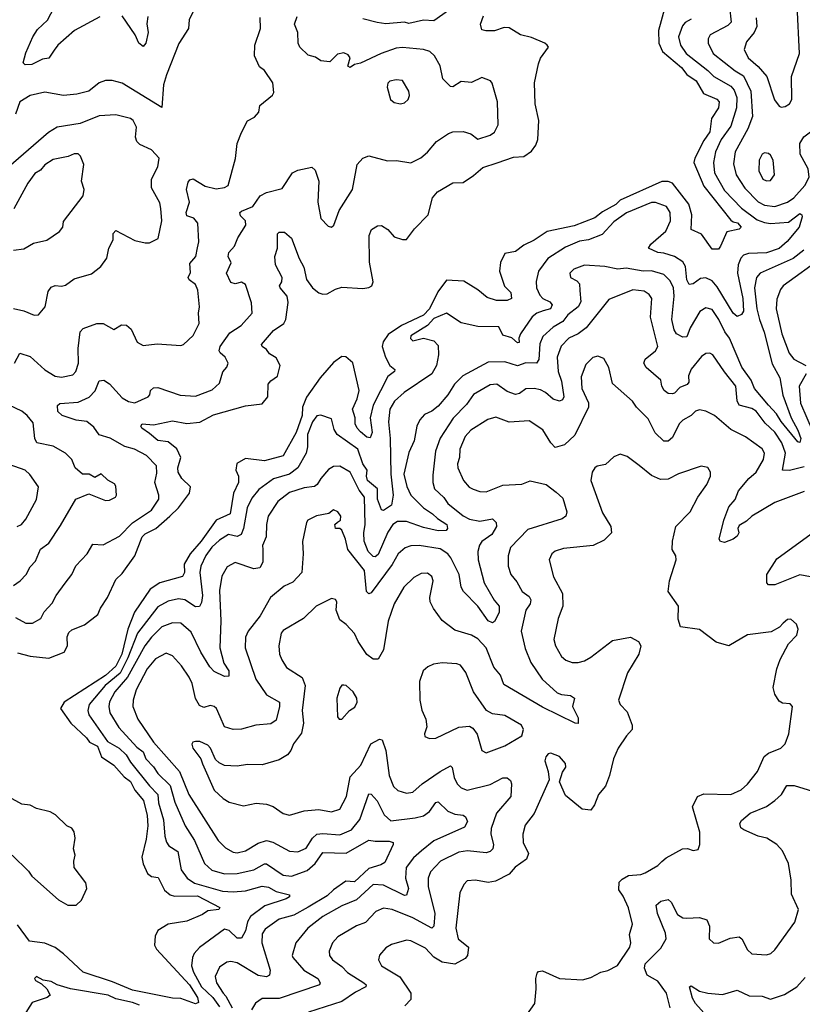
# Model space of a CAD drawing. Extents: x 1892934 to 2008621, y 567149 to 683290.
# Tile 105 of 256: x 1913335 to 1917076, y 638462 to 643167. Entities that reach past the tile are written whole.
import ezdxf

# ---------------------------------------------------------------- set-up
doc = ezdxf.new("R2010")
doc.units = 0

msp = doc.modelspace()

# ---------------------------------------------------------------- linework, layer by layer
at = {"layer": '0CON20XD'}
for points in [[(1913499.4, 643020.6), (1913475, 642983.3), (1913445, 642978.9), (1913393.2, 642953.2), (1913361.4, 642951.4), (1913351.4, 642961.4), (1913365, 643008.6), (1913398.3, 643085), (1913420.3, 643119.7), (1913468.9, 643165), (1913516.2, 643255)], [(1916419.6, 643225), (1916389, 643115), (1916390.2, 643055), (1916408.1, 643015), (1916498.7, 642938.7), (1916524.5, 642905), (1916568.3, 642875), (1916604.6, 642815), (1916667, 642787), (1916678.1, 642775), (1916675.8, 642745), (1916642.1, 642695), (1916635, 642630.8), (1916605, 642590), (1916561.9, 642505), (1916558.1, 642485), (1916605, 642371.6), (1916735, 642208.8), (1916745, 642200.7), (1916766.8, 642196.8), (1916784.3, 642175), (1916774.5, 642165.5), (1916715, 642153.1), (1916684.7, 642085.3), (1916675, 642070), (1916645, 642070), (1916595, 642142.1), (1916545, 642163.8), (1916548.1, 642235), (1916533.9, 642285), (1916455.3, 642385), (1916435, 642393.8), (1916405, 642393.4), (1916206, 642305), (1916185, 642283.7), (1916121.2, 642248.8), (1916085, 642220), (1915985, 642182.4), (1915856, 642155), (1915795, 642112.7), (1915745, 642090), (1915705, 642060), (1915655, 642050), (1915633.7, 642006.3), (1915629.4, 641965), (1915653.2, 641893.2), (1915682.6, 641862.6), (1915685.5, 641835), (1915665.3, 641824.7), (1915615, 641825.8), (1915569.9, 641839.9), (1915525, 641876.2), (1915457.8, 641917.8), (1915375, 641922.6), (1915333.4, 641866.6), (1915295, 641785.9), (1915265, 641754.6), (1915160.3, 641705), (1915097.1, 641662.9), (1915072.1, 641627.9), (1915067.4, 641605), (1915083.9, 641553.9), (1915105.2, 641515.2), (1915128, 641495), (1915127.1, 641485), (1915095, 641462.2), (1915025.7, 641325), (1915010.7, 641265), (1915020.5, 641195), (1915011.1, 641168.9), (1914995, 641172), (1914965, 641197.7), (1914948.2, 641215), (1914939.5, 641235), (1914938.5, 641265), (1914926.6, 641305), (1914948.3, 641355), (1914957.7, 641395), (1914927.8, 641527.8), (1914895, 641555.6), (1914875, 641557.1), (1914835, 641529.4), (1914771.8, 641455), (1914706.5, 641363.5), (1914687.9, 641315), (1914685.1, 641275), (1914656.7, 641195), (1914595, 641082.5), (1914505, 641059.1), (1914415, 641069.7), (1914373.9, 641046.1), (1914368.9, 641015), (1914381.6, 640985), (1914381.5, 640955), (1914356.7, 640905), (1914341.4, 640805), (1914275, 640774.7), (1914202.8, 640675), (1914150, 640615), (1914121.4, 640565), (1914122.4, 640525), (1914114.3, 640505.7), (1914005, 640476.6), (1913959.1, 640445), (1913884.4, 640335.6), (1913852.8, 640255), (1913824, 640135), (1913795, 640077.3), (1913745, 640033.1), (1913548.5, 639905), (1913530.8, 639875), (1913579.6, 639805), (1913655.1, 639735.1), (1913669.5, 639715), (1913706.5, 639695), (1913726.3, 639645), (1913785, 639603.9), (1913835, 639549.2), (1913865, 639526.2), (1913885.2, 639485), (1913926.9, 639435), (1913944.6, 639364.6), (1913947.8, 639315), (1913939.9, 639250.1), (1913919.8, 639165), (1913925, 639133.1), (1913946.8, 639086.8), (1913965, 639072.8), (1913996.9, 639066.9), (1914027.5, 639007.5), (1914054.5, 638984.5), (1914075, 638979.2), (1914185, 638980.2), (1914292, 638925), (1914287.5, 638915), (1914235, 638907.8), (1914209.3, 638890.7), (1914135, 638858.8), (1914044.4, 638845), (1913996.2, 638813.8), (1913982.4, 638787.6), (1913980, 638745), (1913989.2, 638725), (1914147.4, 638555), (1914185.2, 638495), (1914189.6, 638470.4), (1914175, 638464.6), (1914105, 638489.4), (1914065, 638490.8), (1913875, 638529.5), (1913779.2, 638569.2)], [(1916728.7, 643228.7), (1916736.2, 643155), (1916720.5, 643139.5), (1916635.5, 643095), (1916626.1, 643075), (1916626.1, 643055), (1916650.6, 643005), (1916755, 642922.3), (1916795, 642898.4), (1916830.8, 642825), (1916837.5, 642705), (1916816.1, 642645), (1916755.2, 642535), (1916747.4, 642477.4), (1916760.5, 642425), (1916801.5, 642361.5), (1916865, 642297.1), (1916895, 642281.3), (1916945, 642273.9)], [(1916945, 642273.9), (1917005, 642294.7), (1917035.4, 642315), (1917088.2, 642375), (1917109.5, 642415), (1917103.8, 642455), (1917066.6, 642525), (1917064.7, 642575.3), (1917082.9, 642607.1), (1917133.8, 642645), (1917150.9, 642665), (1917178.2, 642725), (1917196.2, 642805), (1917191.3, 642841.3), (1917165.4, 642895), (1917178.8, 642985), (1917171.8, 643035), (1917165, 643223.8)], [(1916975, 642748.6), (1916995, 642751.9), (1917015.5, 642764.5), (1917026.9, 642785), (1917024.1, 642895), (1917062.6, 643005), (1917052, 643235)], [(1913310.6, 641525), (1913336.4, 641573.6), (1913385, 641556.7), (1913455, 641493.6), (1913504.1, 641464.1), (1913535, 641458), (1913589.8, 641470.2), (1913603.3, 641485), (1913615.7, 641525), (1913614.5, 641595), (1913624.7, 641675.3), (1913639.4, 641690.6), (1913704.4, 641715.6), (1913735, 641715.7), (1913785, 641687.1), (1913821.7, 641708.3), (1913846.5, 641706.5), (1913867.8, 641687.8), (1913896.1, 641626.1), (1913925, 641609.5), (1913992.1, 641617.9), (1914105, 641610.4), (1914118.6, 641615), (1914165, 641657.5), (1914193.2, 641715), (1914190.3, 641765), (1914195.2, 641795), (1914187.2, 641875), (1914175, 641900.8), (1914145, 641923.1), (1914141.1, 641935), (1914151.9, 641958.1), (1914147.9, 642002.1), (1914177.8, 642035), (1914185, 642076.7), (1914192.1, 642105), (1914186.6, 642195), (1914168.3, 642218.3), (1914135, 642230), (1914130.7, 642245), (1914146.3, 642295), (1914133.2, 642355), (1914140.1, 642389.9), (1914148.5, 642401.5), (1914165, 642406.1), (1914222.1, 642372.1), (1914275, 642358.2), (1914314.6, 642365.4), (1914331.4, 642375), (1914366.7, 642503.3), (1914374.4, 642575), (1914395, 642628), (1914425, 642684.2), (1914458.3, 642701.7), (1914478, 642725), (1914483.3, 642756.7), (1914543.9, 642806.1), (1914550.7, 642819.3), (1914545.7, 642865), (1914505, 642924), (1914481.2, 642941.2), (1914458.1, 642995), (1914458.5, 643045), (1914486.7, 643125), (1914485, 643178)], [(1913315, 640310.9), (1913365, 640282.3), (1913396.9, 640283.1), (1913436.7, 640305), (1913452.3, 640337.7), (1913491.3, 640378.7), (1913508.9, 640415), (1913552.5, 640475), (1913585, 640516), (1913603.6, 640556.4), (1913657.1, 640615), (1913685, 640660), (1913735, 640658.1), (1913811.7, 640698.3), (1913875, 640762.2), (1913965, 640822.5), (1914000, 640875), (1914000, 640895), (1913981.8, 640955), (1913990.8, 640999.2), (1913989.1, 641035), (1913941.8, 641085), (1913884.2, 641115), (1913838.1, 641128.1), (1913767.8, 641167.8), (1913715, 641183.6), (1913689.9, 641219.9), (1913656.1, 641246.1), (1913605, 641252.6), (1913538, 641275), (1913517.5, 641295), (1913516.4, 641323.6), (1913527.9, 641332.1), (1913615, 641339.4), (1913666.8, 641363.2), (1913696.5, 641393.5), (1913715, 641441.4), (1913736.7, 641445), (1913765, 641427.5), (1913825, 641359.3), (1913855, 641342.7), (1913885, 641336.4), (1913950, 641365), (1913958.1, 641375), (1913961.1, 641395), (1913975, 641407.8), (1913995, 641410), (1914102.8, 641372.8), (1914175, 641367.6), (1914255, 641398.6), (1914290.4, 641429.6), (1914306.2, 641483.8), (1914325, 641506), (1914331.1, 641525), (1914317.5, 641555), (1914293.5, 641575), (1914289.5, 641585), (1914293.6, 641605), (1914339.2, 641670.8), (1914393.3, 641705), (1914446.1, 641765), (1914443.5, 641813.5), (1914415, 641901.4), (1914395, 641912.9), (1914365, 641905.4), (1914345, 641910.5), (1914323.1, 641955), (1914345.8, 642005), (1914332.5, 642035), (1914334.3, 642055), (1914362.7, 642085), (1914377.5, 642125), (1914415.9, 642185), (1914414.6, 642205), (1914390.2, 642230.2), (1914388.2, 642245), (1914395, 642252.5), (1914450, 642275), (1914485, 642325.5), (1914515, 642341.5), (1914590, 642360), (1914638.8, 642435), (1914665, 642448), (1914731.7, 642461.7), (1914747.2, 642447.2), (1914765.4, 642395.4), (1914760.5, 642295), (1914775, 642217.5), (1914809.5, 642179.5), (1914825, 642176.2), (1914837.1, 642185), (1914863.1, 642255), (1914926.7, 642355), (1914948, 642475), (1914975, 642506), (1915005, 642516), (1915092.7, 642492.7), (1915135.8, 642494.2), (1915205, 642483.5), (1915253.3, 642506.7), (1915285, 642534.4), (1915326.9, 642585), (1915385, 642623.1), (1915405, 642631.4), (1915455, 642632.7), (1915491.1, 642621.1), (1915525, 642595.7), (1915585, 642614.4), (1915605, 642629.2), (1915621.9, 642665), (1915619.5, 642775), (1915594.4, 642864.4), (1915585.5, 642875.5), (1915545, 642890.4), (1915495, 642866.9), (1915445, 642871.5), (1915405, 642846), (1915395, 642847.5), (1915357.5, 642885), (1915345.7, 642945.8), (1915317.8, 642995), (1915295.7, 643015), (1915265, 643024.2), (1915165, 643034.7), (1915135, 643031.3), (1915063.9, 643006.1), (1914965, 642958.6), (1914935, 642953.1), (1914915, 642937.8), (1914904.6, 642945), (1914914.5, 642985), (1914905, 642998.9), (1914885, 643009.1), (1914855, 643001.9), (1914817.5, 642965), (1914775, 642970.6), (1914748.6, 642988.6), (1914715, 642997.1), (1914674.3, 643035), (1914666.7, 643055), (1914665.5, 643105), (1914649.4, 643145), (1914662, 643182)], [(1914165, 643205.7), (1914145, 643166.2), (1914142.5, 643125), (1914096.6, 643053.4), (1914036.6, 642903.4), (1914023.2, 642855), (1914015, 642746.7), (1913825, 642862.9), (1913777.2, 642877.2), (1913745, 642876.7), (1913715, 642865.7), (1913665, 642825.6), (1913608.3, 642811.7), (1913545, 642804.5), (1913455, 642820.4), (1913385, 642804.4), (1913335.7, 642775), (1913315.6, 642715)], [(1913325, 640141.5), (1913385.3, 640125.3), (1913475, 640116.4), (1913547.3, 640145), (1913563.2, 640175), (1913562.5, 640217.5), (1913570.7, 640239.2), (1913585, 640251.5), (1913645, 640274.4), (1913708.5, 640325), (1913721.3, 640355), (1913755.7, 640405), (1913795, 640491.6), (1913825, 640520), (1913885.6, 640605), (1913920, 640695), (1913935, 640709.8), (1913985.8, 640735), (1914053.3, 640795), (1914093.7, 640835), (1914147.7, 640905), (1914151.1, 640935), (1914110, 640975), (1914093.3, 641005), (1914091.7, 641025), (1914104.8, 641075), (1914086.3, 641116.3), (1914045, 641150.4), (1913995, 641156.5), (1913955, 641189), (1913919.4, 641215), (1913914.4, 641225), (1913920, 641235), (1913975, 641231.5), (1914065, 641249.5), (1914135, 641236.6), (1914195.7, 641244.3), (1914261.4, 641278.6), (1914415, 641321.8), (1914495, 641330.6), (1914522, 641365), (1914523.2, 641425), (1914535, 641440.5), (1914567.3, 641462.7), (1914579.8, 641515), (1914561.8, 641551.7), (1914530.1, 641570.1), (1914515, 641591.1), (1914493.8, 641605), (1914490.9, 641615), (1914549, 641681), (1914597.8, 641715), (1914607.4, 641735), (1914618.2, 641815), (1914613.4, 641845), (1914579.6, 641885), (1914577.2, 641895), (1914588.1, 641915), (1914589.4, 641935), (1914558.1, 641995), (1914555.4, 642035), (1914567.2, 642075), (1914566.9, 642143.1), (1914575, 642151.4), (1914601.7, 642151.7), (1914635, 642122.9), (1914671.6, 642025), (1914694, 641985), (1914706.5, 641925), (1914735, 641885.6), (1914765, 641861.8), (1914785, 641854.6), (1914805, 641856.7), (1914845, 641880), (1914875, 641888.5), (1914975, 641882.5), (1915005, 641886.5), (1915017.8, 641895), (1915024.4, 641915), (1915007.6, 642007.6), (1915005.4, 642135), (1915017.1, 642165), (1915045, 642181.5), (1915065, 642182.7), (1915094.3, 642165), (1915125, 642129.4), (1915165, 642115.8), (1915185, 642115.8), (1915221.9, 642168.1), (1915287.8, 642235), (1915307.8, 642315), (1915332.9, 642345), (1915405, 642386.9), (1915455, 642388.5), (1915505, 642421.7), (1915549, 642461), (1915617.7, 642482.3), (1915695, 642510), (1915745, 642513.8), (1915782, 642538), (1915802.4, 642567.6), (1915812.2, 642595), (1915816.2, 642685), (1915799.6, 642765), (1915796.9, 642865), (1915815, 642956.7), (1915825, 642983.8), (1915862.5, 643035), (1915856.7, 643045), (1915845.6, 643055.6), (1915781.5, 643081.5), (1915730, 643095), (1915675, 643128.5), (1915650.7, 643129.3), (1915605, 643114.4), (1915563.6, 643113.6), (1915545, 643119.2), (1915537.8, 643145), (1915552.7, 643185)], [(1913719, 643181), (1913597.9, 643115), (1913517.8, 643045), (1913499.4, 643020.6)], [(1913947.8, 643182.2), (1913943.3, 643146.7), (1913949.7, 643105), (1913937.9, 643055), (1913925, 643039.2), (1913905, 643054.2), (1913887.3, 643095), (1913825.4, 643185)], [(1915385, 643211.3), (1915315, 643161.8), (1915265.7, 643164.3), (1915195, 643148.9), (1915174.4, 643154.4), (1915085, 643147.8), (1915043.3, 643153.3), (1914975, 643170.7)], [(1916856.1, 643176.1), (1916858.8, 643135), (1916846.1, 643105), (1916808.8, 643061.2), (1916797.8, 643025), (1916816.7, 642985), (1916865, 642944), (1916906.7, 642895), (1916943.5, 642783.5), (1916965, 642754.2), (1916975, 642748.6)], [(1916545, 643169.7), (1916515.7, 643154.3), (1916502.9, 643137.1), (1916484.7, 643085), (1916494.1, 643045), (1916521.5, 643005), (1916624.9, 642924.8), (1916653.3, 642895), (1916735, 642849.1), (1916750.8, 642830.8), (1916763.7, 642795), (1916761.6, 642745), (1916735, 642658.2)], [(1915155, 642764.3), (1915175, 642769.2), (1915192.5, 642785), (1915199.2, 642805), (1915196, 642825), (1915165, 642876), (1915135, 642879.2), (1915105, 642874), (1915095, 642863.3), (1915091.4, 642845), (1915107.5, 642785), (1915125, 642771.9), (1915155, 642764.3)], [(1913305, 641786.7), (1913355.3, 641775.3), (1913405, 641754.3), (1913425, 641756.7), (1913457.5, 641795), (1913472.1, 641867.9), (1913485, 641888), (1913505, 641896.7), (1913535, 641893.3), (1913555, 641898.5), (1913595, 641928.9), (1913677.9, 641952.1), (1913722.9, 641987.1), (1913752.5, 642027.5), (1913761.1, 642075), (1913781.9, 642115), (1913782, 642145), (1913795, 642160), (1913885, 642112.5), (1913935, 642100.8), (1913955, 642100.8), (1913997.9, 642122.1), (1914014.4, 642205), (1914010.3, 642265), (1914005, 642291.2), (1913965, 642363.3), (1913964.6, 642405), (1913995.5, 642464.5), (1914002, 642505), (1913965.6, 642545), (1913910.3, 642570.3), (1913895, 642584.3), (1913889.1, 642605), (1913893.6, 642653.6), (1913877.1, 642685), (1913865, 642695.5), (1913795, 642712.9), (1913715, 642707.8), (1913625, 642671.4), (1913515, 642653.1), (1913472.4, 642627.6), (1913161.2, 642358.8)], [(1916735, 642658.2), (1916688.9, 642595), (1916661.7, 642535), (1916652.3, 642485), (1916655.8, 642435), (1916705, 642350.6), (1916785, 642266.5), (1916860.9, 642210.9), (1916895, 642197.1), (1916925, 642193.2), (1917009.8, 642200.2), (1917065, 642240.9), (1917074.3, 642235), (1917076.1, 642225), (1917061.8, 642175), (1917003.5, 642106.5), (1916965, 642073), (1916905, 642053), (1916819.8, 642050.2), (1916795, 642041.1), (1916782, 642028), (1916769, 641995), (1916765.9, 641955), (1916792.6, 641835), (1916795.8, 641774.2), (1916785, 641758), (1916765, 641748.8), (1916745, 641763.8), (1916669.6, 641889.6), (1916645, 641919.6), (1916615, 641933.9), (1916589.6, 641930.4), (1916555, 641905.5), (1916535, 641901.4), (1916525, 641923.8), (1916518, 641988), (1916505, 642009.5), (1916465.7, 642035.8), (1916415, 642052), (1916385, 642054.7), (1916341.4, 642075), (1916351.5, 642095), (1916423.4, 642156.6), (1916445.9, 642205), (1916444.1, 642245), (1916426.5, 642275), (1916375, 642293.4), (1916355, 642293.5), (1916235.6, 642244.4), (1916175, 642200.7), (1916119, 642141), (1916055, 642114.8), (1916011.9, 642108.1), (1915945, 642080.4), (1915859.4, 642025), (1915815.2, 641964.8), (1915803.4, 641916.6), (1915805.7, 641885), (1915821.2, 641851.2), (1915836.5, 641835), (1915869.1, 641819.1), (1915879.8, 641805), (1915872.9, 641785), (1915837.5, 641775), (1915807.5, 641765), (1915785, 641746.5), (1915730, 641665), (1915721.9, 641645), (1915722.5, 641625), (1915715, 641622.5), (1915687.4, 641647.4), (1915645, 641658.9), (1915625, 641699.2), (1915525, 641700.9), (1915445, 641718.8), (1915375, 641764.2), (1915315, 641739.2), (1915284.3, 641705.7), (1915205, 641655.7), (1915203.3, 641643.3), (1915215, 641632), (1915265, 641644.3), (1915315, 641633.1), (1915335, 641610), (1915337.8, 641565), (1915327.3, 641515), (1915304.7, 641475.3), (1915172.7, 641385), (1915126.8, 641343.2), (1915105.3, 641305), (1915098.7, 641245), (1915106.7, 641165), (1915109.7, 640995), (1915121.1, 640895), (1915113, 640847), (1915075, 640822.1), (1915065, 640824.2), (1915045.6, 640875), (1915045.2, 640925), (1914998.5, 640965), (1914993.5, 640985), (1914997, 641015), (1914975.1, 641045.1), (1914951.3, 641115), (1914853.3, 641185), (1914838.9, 641208.9), (1914825, 641260), (1914775, 641277.2), (1914755.3, 641274.7), (1914735, 641245.6), (1914710.6, 641185), (1914711.8, 641125), (1914704.6, 641095), (1914664.1, 641025.9), (1914625, 640994.8), (1914547.9, 640972.1), (1914477.7, 640922.3), (1914445, 640880.9), (1914422.1, 640835), (1914405.2, 640735), (1914393.2, 640706.8), (1914375, 640696.8), (1914333, 640707), (1914291, 640679), (1914254.3, 640645.7), (1914225, 640607.2), (1914201, 640555), (1914196.5, 640525), (1914209, 640415), (1914205, 640382), (1914195, 640362.5), (1914175, 640361.8), (1914124.3, 640394.2), (1914095, 640399.5), (1914045, 640388.2), (1913995, 640360.5), (1913897.9, 640235), (1913851.9, 640118.1), (1913815.5, 640044.5), (1913743.8, 639985), (1913668, 639895), (1913661, 639865), (1913666.2, 639845), (1913755, 639717.3), (1913810, 639685), (1913843.7, 639653.7), (1913865, 639618.3), (1913955, 639505.3), (1913995.5, 639465), (1913999.4, 639425), (1914023.3, 639343.3), (1914028.8, 639265), (1914036.4, 639236.4), (1914048.5, 639218.5), (1914091.3, 639191.3), (1914106.6, 639105), (1914135.2, 639065.2), (1914171.3, 639041.3), (1914305, 639002.3), (1914355, 638998.5), (1914415, 639003.4), (1914495, 639027), (1914525, 639021.3), (1914561.2, 639001.2), (1914624.3, 638985), (1914624.4, 638975), (1914608.6, 638965), (1914507, 638933), (1914438, 638882), (1914423.8, 638856.2), (1914415, 638813.6), (1914395, 638777.5), (1914375, 638778.5), (1914336.9, 638815), (1914315, 638820.8), (1914195, 638732.5), (1914168.5, 638705), (1914160.8, 638685), (1914156.6, 638645), (1914165.6, 638615), (1914204.7, 638545), (1914258.8, 638495), (1914289.9, 638450)], [(1913305, 642066.2), (1913355, 642071.9), (1913400.7, 642099.3), (1913465, 642113.1), (1913525.7, 642155), (1913540.8, 642175), (1913545, 642202.5), (1913638, 642325), (1913644, 642355), (1913630, 642395), (1913641.9, 642475), (1913625.6, 642515), (1913615.4, 642525.4), (1913595, 642525.5), (1913566.9, 642513.1), (1913495, 642498.5), (1913455, 642473.6), (1913435, 642448.7), (1913408, 642432), (1913373.8, 642385), (1913306.7, 642263.3)], [(1916905, 642396.4), (1916925, 642398.9), (1916943.3, 642425), (1916936.4, 642495), (1916925, 642520), (1916915, 642528), (1916895, 642530), (1916885, 642523.8), (1916869.4, 642495), (1916868.8, 642445), (1916887.1, 642405), (1916905, 642396.4)], [(1917083.2, 642065), (1917032.1, 642025), (1916874.8, 641955.2), (1916857.6, 641935), (1916848.2, 641885), (1916859.2, 641785), (1916871.9, 641735), (1916893.6, 641673.6), (1916932, 641522), (1916968.8, 641455), (1916983, 641373), (1917022.4, 641265), (1917055.6, 641205), (1917068.5, 641165), (1917065, 641146.7), (1917055, 641149.2), (1916975, 641247.3), (1916953.2, 641283.2), (1916914.3, 641324.2), (1916847.6, 641405), (1916831.8, 641445), (1916786.8, 641506.8), (1916729, 641645), (1916705.4, 641675.4), (1916676.8, 641735), (1916645, 641781.5), (1916615, 641790.4), (1916587.1, 641772.9), (1916540, 641695), (1916525, 641652.1), (1916505, 641649.3), (1916475, 641666.2), (1916464, 641685), (1916452.8, 641735), (1916463.7, 641845), (1916461, 641885), (1916445, 641919.6), (1916415, 641949.7), (1916355, 641967.5), (1916315, 641965.3), (1916235, 641979.7), (1916195, 641974.6), (1916132.6, 641987.4), (1916035, 641994.3), (1915983.8, 641975), (1915964.4, 641955), (1915968.8, 641935), (1915998.9, 641918.9), (1916011.9, 641905), (1916012.1, 641872.1), (1916017.9, 641817.9), (1916005.4, 641795), (1915955, 641756.2), (1915931.1, 641725), (1915885, 641697.5), (1915836.2, 641653.8), (1915821.4, 641618.6), (1915817.5, 641542.5), (1915805.6, 641525), (1915755, 641527.1), (1915715, 641512.5), (1915655, 641531.7), (1915575, 641529.6), (1915452.9, 641465), (1915414.2, 641425.8), (1915381.6, 641375), (1915335, 641320.7), (1915305, 641296.2), (1915269.7, 641280.3), (1915247.5, 641255), (1915232.9, 641225), (1915221.4, 641155), (1915195, 641098.8), (1915171.1, 640995), (1915185.9, 640935.9), (1915204.2, 640895), (1915265, 640834.4), (1915309.2, 640805), (1915332.5, 640782.5), (1915377.5, 640755), (1915380, 640735), (1915373.8, 640726.2), (1915335, 640723.9), (1915265, 640740.2), (1915185, 640769), (1915141.4, 640768.6), (1915119.3, 640755), (1915095, 640717.8), (1915049, 640611), (1915035, 640600.4), (1915025, 640601.3), (1915001.3, 640625), (1914982.2, 640675), (1914980.8, 640715), (1914987.4, 640755), (1914983.3, 640885), (1914958, 640918), (1914914.6, 641005), (1914865, 641032.7), (1914835, 641031.1), (1914812.1, 641017.9), (1914774.5, 640975), (1914757.9, 640945), (1914745, 640935.5), (1914695, 640929.1), (1914625, 640907.3), (1914569.6, 640865), (1914522.8, 640795), (1914514.6, 640754.6), (1914513.8, 640695), (1914496.7, 640655), (1914497.1, 640635), (1914498.2, 640575), (1914483.1, 640546.9), (1914455, 640542.5), (1914365, 640572.5), (1914327.4, 640552.6), (1914301.7, 640508.3), (1914290.9, 640439.1), (1914296.5, 640295), (1914292.6, 640165), (1914311.8, 640091.8), (1914335.5, 640055), (1914335, 640030), (1914315, 640028.1), (1914265, 640052.9), (1914244.6, 640075), (1914201.8, 640145), (1914155, 640240.5), (1914105, 640282.5), (1914065, 640285.3), (1914015, 640265.3), (1913965, 640216.9), (1913932.9, 640175), (1913850.9, 640025), (1913790.4, 639955), (1913765, 639907.1), (1913761, 639885), (1913766.8, 639855), (1913809.3, 639785), (1913895, 639690.5), (1913925, 639668), (1913938.8, 639635), (1913975, 639596.6), (1913995, 639565.2), (1914055, 639508), (1914077.1, 639427.1), (1914126.9, 639315), (1914170.5, 639245), (1914219.4, 639135), (1914253.1, 639103.1), (1914315, 639084.8), (1914375, 639086.3), (1914455, 639104.8), (1914505, 639133.4), (1914515, 639133.3), (1914595, 639078.8), (1914635, 639073.3), (1914709.5, 639100.5), (1914748.1, 639135), (1914785, 639186.7), (1914895.4, 639184.6), (1915005, 639246.4), (1915035, 639240.6), (1915101.5, 639241.5), (1915120, 639235), (1915120, 639225), (1915080.2, 639139.8), (1915061.9, 639128.1), (1915005, 639110.8), (1914935, 639046.9), (1914895, 639050), (1914835, 639009), (1914805, 638980.5), (1914715, 638926.2), (1914645, 638887.7), (1914575, 638867.8), (1914508.7, 638821.3), (1914495, 638798), (1914493.1, 638755), (1914532.7, 638625), (1914529.3, 638600.7), (1914515, 638592.2), (1914475, 638600), (1914375, 638660.4), (1914345, 638666.9), (1914325, 638662.7), (1914290.7, 638639.2), (1914268.9, 638595), (1914275.8, 638565), (1914307.9, 638515), (1914321.1, 638501.1), (1914350.6, 638445)], [(1917175, 642032.3), (1916984.5, 641895), (1916971.9, 641878.1), (1916955, 641832), (1916950.8, 641785), (1916978.4, 641665), (1917013.9, 641573.9), (1917035, 641544.1), (1917093.5, 641515)], [(1917085, 641029.8), (1917015, 641012.1), (1916981.2, 641015), (1916996.2, 641095), (1916978.5, 641145), (1916945, 641195.3), (1916899.3, 641239.3), (1916855, 641295.9), (1916835, 641309.2), (1916775, 641325.5), (1916765.2, 641345.2), (1916759.2, 641415), (1916703.9, 641483.9), (1916648.6, 641565), (1916635, 641573.1), (1916615, 641571.9), (1916595, 641556.9), (1916545, 641496.5), (1916532.6, 641465), (1916533.2, 641435), (1916526.2, 641423.8), (1916490.1, 641409.9), (1916465, 641382.2), (1916455, 641378.9), (1916435, 641381.4), (1916415.7, 641395), (1916404.6, 641415), (1916400.5, 641445), (1916329.2, 641505), (1916318.6, 641525), (1916325.8, 641545), (1916374.3, 641585), (1916386.2, 641605), (1916351.2, 641745), (1916357.3, 641835), (1916344.1, 641854.1), (1916319.6, 641869.6), (1916265.9, 641875.9), (1916150.7, 641829.3), (1916043.8, 641695), (1916005, 641666), (1915960.5, 641645), (1915923.1, 641606.9), (1915904.8, 641554.8), (1915909, 641485), (1915925, 641440), (1915936.1, 641365), (1915929.5, 641350.5), (1915915, 641344.6), (1915885, 641353.6), (1915849.2, 641385), (1915825, 641397.5), (1915795, 641404), (1915755, 641402.9), (1915725, 641381.1), (1915705, 641376.4), (1915665, 641390.9), (1915615.8, 641425), (1915585, 641421.9), (1915505, 641376.2), (1915471.5, 641328.5), (1915407.6, 641262.4), (1915345, 641167.1), (1915323.6, 641105), (1915309.4, 640990.6), (1915309.7, 640955), (1915317.7, 640925), (1915363.2, 640883.2), (1915381.8, 640855), (1915455, 640796.5), (1915485, 640779.7), (1915535, 640771.1), (1915595, 640781.2), (1915613.6, 640763.6), (1915614.7, 640745), (1915592.7, 640707.3), (1915545, 640673.1), (1915533.4, 640656.6), (1915524.7, 640625), (1915527.3, 640585)], [(1917085, 640912.5), (1916945, 640859.5), (1916835.6, 640795), (1916810, 640770), (1916775, 640749.5), (1916767.3, 640735), (1916772.3, 640715), (1916765, 640699.1), (1916745, 640684), (1916705, 640668.1), (1916685, 640672.9), (1916678.6, 640685), (1916700.9, 640775), (1916725, 640838.6), (1916755, 640874.4), (1916770.5, 640915), (1916821.3, 640975), (1916855.9, 641005), (1916891.3, 641065), (1916896.2, 641095), (1916885, 641116.7), (1916805, 641172.9), (1916735, 641209.1), (1916656.9, 641275), (1916615, 641296.7), (1916585, 641301.9), (1916565, 641295.6), (1916544.4, 641275.6), (1916505, 641252.5), (1916487.5, 641235), (1916455, 641171.1), (1916435, 641152.5), (1916415, 641152.9), (1916372.5, 641192.5), (1916339.1, 641259.1), (1916283.6, 641315), (1916264.7, 641344.7), (1916168.6, 641428.6), (1916151.4, 641505), (1916127.3, 641547.3), (1916099.5, 641559.5), (1916075, 641553.3), (1916041.5, 641518.5), (1916019.1, 641460.9), (1916021.6, 641405), (1916055, 641336.2), (1916054.4, 641315), (1915988.7, 641181.3), (1915939.4, 641135), (1915895, 641122.9), (1915874.1, 641144.1), (1915836.3, 641206.3), (1915770.7, 641250.7), (1915675, 641244), (1915612, 641268), (1915573.2, 641256.8), (1915491.8, 641205), (1915464.7, 641175), (1915438.9, 641115), (1915437.5, 641075), (1915427.3, 641045), (1915430.3, 641025), (1915457.1, 640965), (1915483.7, 640933.7), (1915502.9, 640922.9), (1915535, 640912.5), (1915565, 640911.5), (1915645, 640943.2), (1915735, 640947.7), (1915775, 640962.5), (1915852, 640945), (1915899.3, 640909.3), (1915930.9, 640880.9), (1915951.1, 640815), (1915945.5, 640794.5), (1915928.2, 640781.8), (1915765, 640730.8), (1915681.1, 640645), (1915670.9, 640605), (1915670.9, 640555), (1915683.1, 640515), (1915711.3, 640481.3), (1915737.9, 640435), (1915770.1, 640410.1), (1915778.4, 640395), (1915774.7, 640375), (1915754.2, 640345), (1915732.6, 640245), (1915752, 640162), (1915779.1, 640095), (1915832, 640015), (1915905, 639950.3), (1915925, 639941.8), (1915967.8, 639937.8), (1915986.9, 639925), (1915977.7, 639885), (1916005, 639830), (1916005, 639804), (1915990, 639805), (1915835, 639881.4), (1915649.9, 639989.9), (1915633.3, 640035), (1915602.3, 640072.3), (1915565.2, 640165.2), (1915525, 640208.2), (1915495, 640226.2), (1915415, 640249.2), (1915355, 640295.6), (1915312.8, 640352.8), (1915298.2, 640385), (1915296.2, 640405), (1915312.5, 640485), (1915305, 640505.8), (1915285, 640522.2), (1915255, 640520.9), (1915218.8, 640501.2), (1915172.3, 640455), (1915126.1, 640375), (1915097, 640293), (1915074.1, 640155), (1915049.1, 640110.9), (1915025, 640110.5), (1914995, 640133.9), (1914952.8, 640195), (1914935, 640234.4), (1914896.2, 640276.2), (1914865, 640299.2), (1914847.7, 640345), (1914850.5, 640385), (1914845, 640395.7), (1914825, 640400.6), (1914752.9, 640365), (1914691.4, 640305), (1914595, 640247.3), (1914585.4, 640235), (1914574.6, 640175), (1914577.7, 640135), (1914587.6, 640107.6), (1914611.4, 640071.4), (1914685, 640023.1), (1914700.3, 639985), (1914685.9, 639865), (1914692.6, 639805), (1914683.1, 639756.9), (1914643.4, 639706.6), (1914630.8, 639675), (1914615, 639654.4), (1914575, 639629.5), (1914495, 639605.6), (1914425, 639607.8), (1914375, 639599.4), (1914315, 639603.1), (1914288.8, 639615), (1914271.7, 639631.7), (1914248, 639685), (1914235, 639700), (1914197, 639717), (1914175, 639718), (1914163.3, 639715), (1914158.8, 639705), (1914162.9, 639685), (1914201.2, 639635), (1914209.3, 639610.7), (1914265, 639485.8), (1914308, 639445), (1914336.9, 639426.9), (1914405, 639410), (1914465, 639423.5), (1914515, 639418.2), (1914546.2, 639406.2), (1914595, 639373.5), (1914625, 639365.6), (1914695, 639386.1), (1914765, 639392.5), (1914825, 639381.5), (1914865, 639394.5), (1914896.8, 639455), (1914915, 639549.2), (1914965.2, 639604.8), (1915014.1, 639705.9), (1915055, 639729.5), (1915067.3, 639725), (1915086, 639675), (1915101.4, 639555), (1915122.8, 639502.8), (1915143.4, 639483.4), (1915185, 639470.4), (1915215, 639475.5), (1915259.6, 639515), (1915345.1, 639574.9), (1915395, 639601.5), (1915403.3, 639593.3), (1915412.8, 639545), (1915427.1, 639515), (1915445.8, 639495.8), (1915475, 639485.3), (1915585, 639512.4), (1915645, 639543.6), (1915665, 639543.3), (1915681.2, 639531.2), (1915686.2, 639515), (1915682.5, 639455), (1915614.7, 639375), (1915588.9, 639301.1), (1915587.8, 639275), (1915599.7, 639225), (1915597.1, 639205), (1915585, 639192.5), (1915565, 639185.4), (1915475.3, 639194.7), (1915435, 639188.4), (1915346.7, 639145), (1915298.5, 639095), (1915288, 639065), (1915287.1, 639025), (1915319.4, 638895), (1915314.7, 638835.3), (1915305, 638825.4), (1915215, 638875.2), (1915115, 638915.3), (1915075, 638921.6), (1915037.5, 638905), (1914988.1, 638851.9), (1914945, 638837.1), (1914855.9, 638784.1), (1914830.5, 638755), (1914814.3, 638715), (1914816.9, 638695), (1914830, 638675), (1914875, 638642.3), (1914903, 638613), (1914981.1, 638565), (1914991.1, 638555), (1914989.4, 638545), (1914939.7, 638520.3), (1914875.2, 638474.8), (1914716.6, 638423.4)], [(1917094.3, 641475), (1917060.7, 641415), (1917066.9, 641335), (1917128.5, 641195)], [(1913305, 640463.1), (1913338, 640485), (1913366, 640515), (1913385, 640552.5), (1913410.6, 640579.4), (1913435, 640636.7), (1913474.6, 640665.4), (1913529.9, 640750.1), (1913604.2, 640875.8), (1913665, 640901.9), (1913745, 640870), (1913765, 640870.6), (1913793.3, 640885), (1913798.8, 640895), (1913795, 640937.5), (1913788.3, 640948.3), (1913757, 640967), (1913725, 640996.2), (1913695, 640980), (1913667.5, 640995), (1913635, 640994.4), (1913600.8, 641025), (1913584.4, 641065), (1913554.7, 641094.7), (1913495, 641129.6), (1913417.5, 641145), (1913408.2, 641165), (1913399.8, 641239.8), (1913371.3, 641275), (1913345, 641295.7), (1913285, 641324.3)], [(1915758.7, 638411.3), (1915798.1, 638465), (1915804.7, 638535), (1915801.8, 638585), (1915809.1, 638610.9), (1915815, 638618.2), (1915835, 638621.8), (1915915.3, 638585.3), (1916025, 638578.8), (1916065, 638590), (1916113.8, 638615), (1916147.3, 638622.7), (1916192.2, 638647.8), (1916252.3, 638735), (1916256.7, 638755), (1916250.5, 638795), (1916263.8, 638845), (1916245, 638922), (1916219.2, 638979.2), (1916198.9, 639008.9), (1916201.6, 639045), (1916215, 639060), (1916245, 639076.6), (1916305, 639082.2), (1916325, 639090), (1916385.3, 639124.7), (1916405, 639144.4), (1916425, 639161.8), (1916503.3, 639205), (1916526.7, 639206.7), (1916555, 639196.7), (1916578.3, 639201.7), (1916586, 639225), (1916586.5, 639285), (1916551.5, 639405), (1916575, 639454.3), (1916605, 639466.9), (1916735, 639464.6), (1916783.4, 639486.6), (1916815, 639514.4), (1916862.5, 639575), (1916894.1, 639645.9), (1916915, 639661.8), (1916974, 639685), (1916995, 639706.2), (1917011.5, 639755), (1917030, 639885), (1917017.5, 639897.5), (1916980.9, 639900.9), (1916965, 639910), (1916944.5, 639944.5), (1916937.5, 639975), (1916954.6, 640065), (1916970.4, 640109.6), (1917010.8, 640185), (1917050, 640225), (1917056.7, 640255), (1917048.3, 640278.3), (1917021.7, 640301.7), (1917005, 640301.2), (1916985, 640283.3), (1916966.6, 640263.4), (1916927.8, 640242.2), (1916815, 640227.8), (1916725, 640174.4), (1916665, 640191.5), (1916585, 640252.9), (1916493.3, 640265), (1916482.7, 640302.7), (1916484.3, 640365), (1916435.7, 640435), (1916442.2, 640485), (1916473.8, 640585), (1916471.5, 640605), (1916454.6, 640635), (1916456.2, 640675), (1916471.6, 640745), (1916540, 640815), (1916577.5, 640885), (1916619.4, 640945), (1916637.5, 640985), (1916638, 641005), (1916625, 641026.7), (1916593.6, 641033.6), (1916485, 640996.2), (1916435, 640971.5), (1916399.1, 640969.1), (1916355, 640988.2), (1916296.1, 641036.1), (1916239.7, 641079.7), (1916205, 641090), (1916175, 641077.5), (1916135, 641041.4), (1916095, 641032.9), (1916084.3, 641025), (1916072.5, 641005), (1916065.6, 640965), (1916120.4, 640810.4), (1916161.8, 640745), (1916164.4, 640715), (1916129.5, 640680.5), (1916076.4, 640653.6), (1915935, 640639.4), (1915895, 640627.5), (1915879.2, 640615), (1915865.6, 640585), (1915886.5, 640505), (1915930.5, 640425), (1915932.3, 640365), (1915909.5, 640305), (1915888.2, 640205), (1915896.6, 640175), (1915925, 640124.2), (1915945.5, 640105.5), (1915975.5, 640095.5), (1916004.6, 640095.4), (1916035, 640103.8), (1916065, 640120), (1916169.6, 640200.4), (1916255.4, 640215.4), (1916293.3, 640195), (1916304, 640175), (1916295.6, 640134.4), (1916240, 640045), (1916197.8, 639915), (1916205.8, 639895), (1916239.4, 639859.4), (1916262.2, 639795), (1916263.3, 639775), (1916235.6, 639745), (1916195.5, 639685), (1916173.9, 639635), (1916154.6, 639555), (1916135, 639504), (1916102.5, 639465), (1916082.5, 639415), (1916065, 639388.8), (1916023.3, 639395), (1915945, 639459.2), (1915916, 639525), (1915929.7, 639570.3), (1915945.8, 639595), (1915945, 639612.5), (1915915.7, 639645.7), (1915875, 639662.5), (1915860.7, 639659.3), (1915850, 639645), (1915846.2, 639625), (1915862, 639575), (1915866, 639535), (1915793.9, 639373.9), (1915751.7, 639318.3), (1915740, 639275), (1915742.7, 639235), (1915767, 639183), (1915758.6, 639155), (1915703, 639117), (1915675, 639083.8), (1915610.1, 639049.9), (1915575, 639043.5), (1915514.6, 639055.4), (1915475, 639052.2), (1915458.1, 639035), (1915438.9, 638995), (1915419.7, 638825), (1915431.1, 638775), (1915480, 638735), (1915476.4, 638695), (1915465, 638680), (1915415, 638653.6), (1915355, 638663.3), (1915315, 638687.1), (1915275, 638730), (1915205, 638764.6), (1915185, 638768.2), (1915112.4, 638747.6), (1915085, 638730.8), (1915055, 638696.2), (1915050, 638675), (1915064.2, 638645), (1915152.4, 638592.4), (1915204.4, 638515), (1915204.3, 638485), (1915176, 638455)], [(1913322.5, 640745), (1913344, 640755), (1913365, 640780), (1913416.3, 640873.7), (1913424.4, 640935), (1913384, 640994), (1913361.2, 641015), (1913285, 641040.7)], [(1915527.3, 640585), (1915555.2, 640475.2), (1915602.6, 640392.6), (1915627.3, 640365), (1915626.7, 640333.3), (1915605, 640291.2), (1915595.6, 640284.4), (1915575, 640294.5), (1915525, 640364.5), (1915456.9, 640435), (1915445.9, 640455.9), (1915435.3, 640515), (1915396.5, 640595), (1915381.3, 640615), (1915345, 640638.3), (1915244.1, 640654.1), (1915205, 640653.1), (1915177.6, 640642.4), (1915145, 640614.4), (1915115, 640562.7), (1915015, 640427.5), (1915005, 640422.7), (1914993.8, 640433.8), (1914982.9, 640535), (1914904.5, 640635), (1914892.9, 640685), (1914875, 640727.3), (1914865, 640735.4), (1914845, 640736), (1914841.8, 640755), (1914853.9, 640766.1), (1914868.9, 640775), (1914871.1, 640795), (1914856, 640815), (1914835, 640824.4), (1914813.1, 640806.9), (1914754.1, 640795.9), (1914712.5, 640775), (1914705.5, 640764.5), (1914686.4, 640673.6), (1914690.6, 640615), (1914684.2, 640525), (1914640.5, 640479.5), (1914599.6, 640460.4), (1914534.2, 640405.8), (1914485, 640318.9), (1914426.9, 640245), (1914415, 640216.7), (1914413.8, 640165), (1914464.7, 640015), (1914515, 639941.2), (1914576.9, 639905), (1914577.8, 639885), (1914561.1, 639818.9), (1914535, 639802.1), (1914464.3, 639795.8), (1914395, 639776.2), (1914355, 639774.3), (1914315, 639787.2), (1914293.8, 639836.2), (1914276.8, 639875), (1914265, 639885.5), (1914245, 639888.9), (1914215, 639880.8), (1914195, 639890), (1914175, 639923.8), (1914159.1, 639995), (1914145.4, 640025), (1914109.2, 640079.2), (1914065, 640126.9), (1914035, 640139.1), (1913985, 640112.3), (1913945.3, 640065), (1913892.3, 639965), (1913877.6, 639915), (1913876.6, 639885), (1913900, 639825), (1913975, 639714.5), (1914099.4, 639575), (1914144.2, 639464.2), (1914284.6, 639245), (1914318.7, 639208.7), (1914355, 639188.9), (1914375, 639185.3), (1914415.2, 639194.8), (1914475, 639231.3), (1914515, 639243.9), (1914545, 639236), (1914625, 639193.1), (1914665, 639189.7), (1914705, 639208), (1914735, 639256.2), (1914755, 639274.1), (1914785, 639278.4), (1914865, 639272), (1914921.9, 639295), (1914961.9, 639345), (1915005, 639467.5), (1915015, 639466.2), (1915043.6, 639433.6), (1915077.8, 639367.8), (1915108.9, 639338.9), (1915225, 639352.5), (1915265, 639362.8), (1915295, 639382.9), (1915324, 639426), (1915335, 639428.6), (1915381.4, 639385), (1915415, 639370), (1915455.3, 639365.3), (1915466.9, 639356.9), (1915476.1, 639335), (1915461.6, 639308.4), (1915315, 639242.4), (1915255.2, 639194.8), (1915218, 639162), (1915182.1, 639115), (1915179.1, 639065), (1915194.4, 639015), (1915185, 638983.8), (1915175, 638980.9), (1915075, 639031.4), (1915025, 639033.6), (1914945, 638961.4), (1914875, 638932.4), (1914785, 638881.6), (1914712.7, 638825), (1914654.5, 638755), (1914638.5, 638695), (1914641.1, 638685), (1914693.8, 638625), (1914761.1, 638585), (1914770.8, 638565), (1914768.5, 638555), (1914575, 638489.6), (1914495, 638489.1), (1914462.1, 638467.9), (1914443.3, 638435)], [(1917115, 640505.3), (1917065, 640514.1), (1916945, 640465.8), (1916915, 640466.7), (1916906.1, 640476.1), (1916906.7, 640515), (1916955, 640590.7), (1917154.4, 640735)], [(1915565, 639664.2), (1915655, 639696.9), (1915735.8, 639744.2), (1915743.3, 639775), (1915733.8, 639795), (1915655, 639841.9), (1915595, 639849.4), (1915566.2, 639866.2), (1915504.7, 639954.7), (1915468, 640048), (1915442.1, 640082.1), (1915425, 640089.2), (1915355, 640094.3), (1915313, 640087), (1915285.7, 640074.3), (1915264.4, 640055.6), (1915245.8, 640004.2), (1915247.5, 639915), (1915257.8, 639867.8), (1915277.1, 639825), (1915281.7, 639788.3), (1915270, 639755), (1915272, 639742), (1915295, 639731.2), (1915323.9, 639733.9), (1915434.6, 639785.4), (1915485, 639790.6), (1915500.6, 639780.6), (1915522.4, 639752.4), (1915545, 639673.8), (1915565, 639664.2)], [(1914875, 639824), (1914912.5, 639865), (1914937.7, 639882.3), (1914948.8, 639905), (1914946.2, 639925), (1914928.8, 639955), (1914895.8, 639985.8), (1914885, 639987.5), (1914875, 639986.7), (1914865, 639972.5), (1914851.4, 639925), (1914854, 639835), (1914862.5, 639825), (1914875, 639824)], [(1916444.4, 638445), (1916426.7, 638515), (1916385, 638572.1), (1916335, 638601.2), (1916321.6, 638635), (1916325.3, 638655), (1916400.7, 638729.3), (1916426.2, 638775), (1916421.9, 638801.9), (1916383.8, 638895), (1916378, 638935), (1916400, 638955), (1916435, 638962), (1916449.7, 638949.7), (1916480.1, 638890.1), (1916504.7, 638874.7), (1916523.9, 638873.9), (1916585, 638877.3), (1916619.2, 638865), (1916631.9, 638835), (1916631.4, 638775), (1916652.5, 638755), (1916675, 638754.4), (1916731.5, 638778.5), (1916774.5, 638784.5), (1916787.1, 638775), (1916815, 638722.5), (1916835, 638703.1), (1916905, 638698.1), (1916925.5, 638704.5), (1916945, 638722), (1917040, 638855), (1917058.8, 638915), (1917025, 638987.5), (1917022.5, 639055), (1917010.4, 639135), (1916981.8, 639195), (1916954.3, 639225), (1916906.4, 639256.4), (1916865, 639265.9), (1916796, 639295), (1916782.9, 639305), (1916777.1, 639325), (1916785, 639340.8), (1916826.9, 639375), (1916905, 639406.9), (1916945.6, 639435), (1916976.4, 639463.6), (1917002.8, 639507.2), (1917036.6, 639506.6), (1917145, 639474.4)], [(1913299.3, 639175), (1913377.3, 639097.3), (1913393.7, 639073.7), (1913520.2, 638960.2), (1913565, 638935.5), (1913605, 638935.5), (1913631.4, 638958.6), (1913656.9, 639015), (1913651.7, 639041.7), (1913595.4, 639115), (1913593.3, 639145), (1913600, 639175), (1913593.2, 639205), (1913600.2, 639255), (1913596.4, 639286.4), (1913585, 639303.6), (1913560.9, 639315), (1913506.8, 639366.8), (1913481.4, 639381.4), (1913415, 639397.5), (1913385, 639412.8), (1913345, 639417.5), (1913285, 639450.9)], [(1913779.2, 638569.2), (1913639.1, 638615), (1913545, 638703.2), (1913505, 638732.4), (1913455, 638754.2), (1913382.7, 638762.7), (1913325, 638842)], [(1913907.6, 638457.6), (1913875, 638470.4), (1913795, 638487.5), (1913758, 638505), (1913578.8, 638535), (1913515, 638555.3), (1913485, 638571.4), (1913447.3, 638577.3), (1913415, 638594.3), (1913405.7, 638585), (1913411.5, 638575), (1913439.7, 638559.7), (1913465.7, 638535.7), (1913480.8, 638505), (1913466.7, 638495), (1913395, 638470.8), (1913354.2, 638405.8)], [(1916619.2, 638405), (1916565.4, 638465), (1916551.2, 638491.2), (1916536.7, 638545), (1916545, 638550), (1916584.6, 638524.6), (1916625, 638515.3), (1916695, 638509.1), (1916765, 638528.6), (1916822.4, 638502.4), (1916885, 638500.6), (1916925, 638485.5), (1916990.8, 638509.2), (1917050, 638545), (1917090.5, 638589.5)]]:
    msp.add_lwpolyline(points, dxfattribs=at)

doc.saveas('drawing.dxf')
